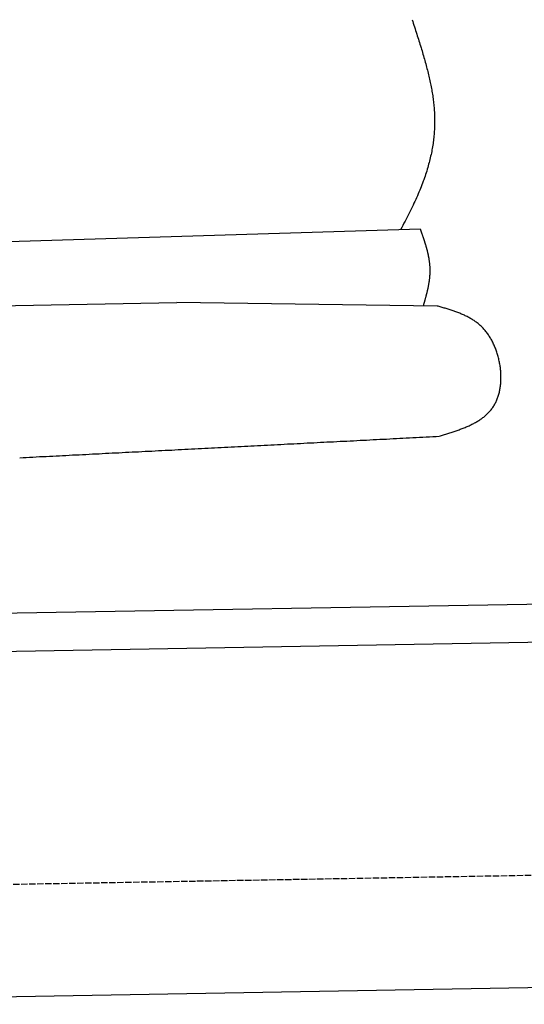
# Model space of a CAD drawing. Extents: x 1073 to 6773, y 6141 to 11616.
# Tile 46 of 50: x 5086 to 5480, y 9835 to 10604. Entities that reach past the tile are written whole.
import ezdxf

# ---------------------------------------------------------------- set-up
doc = ezdxf.new("R2010")
doc.units = 0
doc.linetypes.add('GEN3', pattern=[6.25, 5, -1.25])
doc.layers.get('0').update_dxf_attribs({"linetype": 'CONTINUOUS'})
doc.layers.add('3', color=6, linetype='GEN3')
doc.layers.add('CAR', color=10, linetype='CONTINUOUS')

msp = doc.modelspace()

# ---------------------------------------------------------------- linework, layer by layer
for p, q in [((4651.05, 10133.01), (6015.84, 10156.83)), ((6011.36, 10126.75), (4656.57, 10103.1)), ((6241.04, 9860.72), (4741.27, 9834.54))]:
    msp.add_line(p, q)
at = {"layer": '3'}
msp.add_line((1175.28, 9860.3), (6230.45, 9948.53), dxfattribs=at)
at = {"layer": 'CAR'}
for p, q in [((5399.28, 10440.82), (5034.32, 10429.4)), ((5059.31, 10380.65), (5208.98, 10383.27)), ((5412.26, 10380.6), (5208.98, 10383.27))]:
    msp.add_line(p, q, dxfattribs=at)
for points in [[(5392.75, 10604.5, 0), (5393.22, 10603.1, 0), (5393.68, 10601.7, 0), (5394.14, 10600.3, 0), (5394.59, 10598.8, 0), (5395.05, 10597.4, 0), (5395.5, 10596.1, 0), (5395.94, 10594.7, 0), (5396.38, 10593.3, 0), (5396.81, 10591.9, 0), (5397.24, 10590.6, 0), (5397.67, 10589.2, 0), (5398.09, 10587.9, 0), (5398.5, 10586.6, 0), (5398.92, 10585.3, 0), (5399.32, 10584, 0), (5399.72, 10582.6, 0), (5400.12, 10581.4, 0), (5400.5, 10580.1, 0), (5400.89, 10578.8, 0), (5401.27, 10577.5, 0), (5401.64, 10576.2, 0), (5402, 10575, 0), (5402.36, 10573.7, 0), (5402.72, 10572.5, 0), (5403.06, 10571.2, 0), (5403.4, 10570, 0), (5403.74, 10568.8, 0), (5404.06, 10567.5, 0), (5404.38, 10566.3, 0), (5404.7, 10565.1, 0), (5405, 10563.9, 0), (5405.3, 10562.7, 0), (5405.6, 10561.5, 0), (5405.88, 10560.3, 0), (5406.16, 10559.1, 0), (5406.43, 10557.9, 0), (5406.69, 10556.7, 0), (5406.94, 10555.5, 0), (5407.19, 10554.4, 0), (5407.42, 10553.2, 0), (5407.65, 10552, 0), (5407.87, 10550.8, 0), (5408.09, 10549.7, 0), (5408.29, 10548.5, 0), (5408.48, 10547.3, 0), (5408.67, 10546.2, 0), (5408.85, 10545, 0), (5409.02, 10543.9, 0), (5409.18, 10542.7, 0), (5409.33, 10541.5, 0), (5409.47, 10540.4, 0), (5409.6, 10539.2, 0), (5409.72, 10538.1, 0), (5409.83, 10536.9, 0), (5409.93, 10535.8, 0), (5410.02, 10534.6, 0), (5410.1, 10533.5, 0), (5410.18, 10532.3, 0), (5410.24, 10531.1, 0), (5410.29, 10530, 0), (5410.33, 10528.8, 0), (5410.36, 10527.7, 0), (5410.37, 10526.5, 0), (5410.38, 10525.4, 0), (5410.38, 10524.2, 0), (5410.36, 10523, 0), (5410.34, 10521.9, 0), (5410.3, 10520.7, 0), (5410.25, 10519.5, 0), (5410.19, 10518.3, 0), (5410.12, 10517.2, 0), (5410.03, 10516, 0), (5409.94, 10514.8, 0), (5409.83, 10513.6, 0), (5409.71, 10512.4, 0), (5409.58, 10511.2, 0), (5409.43, 10510, 0), (5409.27, 10508.8, 0), (5409.1, 10507.6, 0), (5408.92, 10506.4, 0), (5408.72, 10505.2, 0), (5408.51, 10503.9, 0), (5408.29, 10502.7, 0), (5408.06, 10501.5, 0), (5407.81, 10500.2, 0), (5407.54, 10499, 0), (5407.27, 10497.7, 0), (5406.98, 10496.5, 0), (5406.67, 10495.2, 0), (5406.36, 10493.9, 0), (5406.03, 10492.7, 0), (5405.68, 10491.4, 0), (5405.32, 10490.1, 0), (5404.94, 10488.8, 0), (5404.56, 10487.5, 0), (5404.15, 10486.1, 0), (5403.73, 10484.8, 0), (5403.3, 10483.5, 0), (5402.85, 10482.1, 0), (5402.39, 10480.8, 0), (5401.91, 10479.4, 0), (5401.41, 10478.1, 0), (5400.9, 10476.7, 0), (5400.38, 10475.3, 0), (5399.84, 10473.9, 0), (5399.28, 10472.5, 0), (5398.71, 10471.1, 0), (5398.12, 10469.6, 0), (5397.51, 10468.2, 0), (5396.89, 10466.8, 0), (5396.25, 10465.3, 0), (5395.6, 10463.8, 0), (5394.93, 10462.4, 0), (5394.24, 10460.9, 0), (5393.53, 10459.4, 0), (5392.81, 10457.8, 0), (5392.07, 10456.3, 0), (5391.32, 10454.8, 0), (5390.54, 10453.2, 0), (5389.75, 10451.7, 0), (5388.94, 10450.1, 0), (5388.12, 10448.5, 0), (5387.27, 10446.9, 0), (5386.41, 10445.3, 0), (5385.53, 10443.6, 0), (5384.63, 10442, 0), (5383.72, 10440.3, 0)], [(5401.62, 10380.7, 0), (5401.73, 10381.1, 0), (5401.84, 10381.5, 0), (5401.95, 10381.9, 0), (5402.06, 10382.3, 0), (5402.17, 10382.6, 0), (5402.27, 10383, 0), (5402.38, 10383.4, 0), (5402.49, 10383.8, 0), (5402.6, 10384.2, 0), (5402.7, 10384.5, 0), (5402.81, 10384.9, 0), (5402.92, 10385.3, 0), (5403.02, 10385.7, 0), (5403.13, 10386.1, 0), (5403.23, 10386.4, 0), (5403.34, 10386.8, 0), (5403.44, 10387.2, 0), (5403.54, 10387.6, 0), (5403.64, 10388, 0), (5403.74, 10388.3, 0), (5403.84, 10388.7, 0), (5403.94, 10389.1, 0), (5404.04, 10389.5, 0), (5404.14, 10389.9, 0), (5404.24, 10390.2, 0), (5404.33, 10390.6, 0), (5404.43, 10391, 0), (5404.52, 10391.4, 0), (5404.61, 10391.8, 0), (5404.7, 10392.2, 0), (5404.79, 10392.5, 0), (5404.88, 10392.9, 0), (5404.97, 10393.3, 0), (5405.05, 10393.7, 0), (5405.14, 10394.1, 0), (5405.22, 10394.4, 0), (5405.3, 10394.8, 0), (5405.38, 10395.2, 0), (5405.46, 10395.6, 0), (5405.53, 10395.9, 0), (5405.61, 10396.3, 0), (5405.68, 10396.7, 0), (5405.75, 10397.1, 0), (5405.82, 10397.5, 0), (5405.89, 10397.8, 0), (5405.96, 10398.2, 0), (5406.02, 10398.6, 0), (5406.08, 10399, 0), (5406.14, 10399.4, 0), (5406.2, 10399.7, 0), (5406.26, 10400.1, 0), (5406.31, 10400.5, 0), (5406.36, 10400.9, 0), (5406.41, 10401.3, 0), (5406.46, 10401.6, 0), (5406.5, 10402, 0), (5406.55, 10402.4, 0), (5406.59, 10402.8, 0), (5406.62, 10403.2, 0), (5406.66, 10403.5, 0), (5406.69, 10403.9, 0), (5406.72, 10404.3, 0), (5406.75, 10404.7, 0), (5406.77, 10405.1, 0), (5406.8, 10405.4, 0), (5406.82, 10405.8, 0), (5406.83, 10406.2, 0), (5406.85, 10406.6, 0), (5406.86, 10406.9, 0), (5406.87, 10407.3, 0), (5406.87, 10407.7, 0), (5406.88, 10408.1, 0), (5406.88, 10408.5, 0), (5406.87, 10408.8, 0), (5406.87, 10409.2, 0), (5406.86, 10409.6, 0), (5406.84, 10410, 0), (5406.83, 10410.3, 0), (5406.81, 10410.7, 0), (5406.79, 10411.1, 0), (5406.77, 10411.5, 0), (5406.74, 10411.9, 0), (5406.71, 10412.2, 0), (5406.68, 10412.6, 0), (5406.65, 10413, 0), (5406.61, 10413.4, 0), (5406.57, 10413.7, 0), (5406.53, 10414.1, 0), (5406.48, 10414.5, 0), (5406.44, 10414.9, 0), (5406.39, 10415.3, 0), (5406.34, 10415.6, 0), (5406.28, 10416, 0), (5406.22, 10416.4, 0), (5406.17, 10416.8, 0), (5406.11, 10417.1, 0), (5406.04, 10417.5, 0), (5405.98, 10417.9, 0), (5405.91, 10418.3, 0), (5405.84, 10418.6, 0), (5405.77, 10419, 0), (5405.69, 10419.4, 0), (5405.62, 10419.8, 0), (5405.54, 10420.2, 0), (5405.46, 10420.5, 0), (5405.38, 10420.9, 0), (5405.3, 10421.3, 0), (5405.21, 10421.7, 0), (5405.13, 10422, 0), (5405.04, 10422.4, 0), (5404.95, 10422.8, 0), (5404.85, 10423.2, 0), (5404.76, 10423.5, 0), (5404.67, 10423.9, 0), (5404.57, 10424.3, 0), (5404.47, 10424.7, 0), (5404.37, 10425, 0), (5404.27, 10425.4, 0), (5404.17, 10425.8, 0), (5404.06, 10426.2, 0), (5403.96, 10426.5, 0), (5403.85, 10426.9, 0), (5403.74, 10427.3, 0), (5403.63, 10427.7, 0), (5403.52, 10428.1, 0), (5403.41, 10428.4, 0), (5403.3, 10428.8, 0), (5403.18, 10429.2, 0), (5403.07, 10429.6, 0), (5402.95, 10429.9, 0), (5402.83, 10430.3, 0), (5402.71, 10430.7, 0), (5402.6, 10431.1, 0), (5402.48, 10431.4, 0), (5402.35, 10431.8, 0), (5402.23, 10432.2, 0), (5402.11, 10432.6, 0), (5401.99, 10432.9, 0), (5401.86, 10433.3, 0), (5401.74, 10433.7, 0), (5401.61, 10434.1, 0), (5401.49, 10434.4, 0), (5401.36, 10434.8, 0), (5401.23, 10435.2, 0), (5401.1, 10435.6, 0), (5400.97, 10435.9, 0), (5400.85, 10436.3, 0), (5400.72, 10436.7, 0), (5400.59, 10437.1, 0), (5400.46, 10437.4, 0), (5400.33, 10437.8, 0), (5400.2, 10438.2, 0), (5400.07, 10438.6, 0), (5399.93, 10438.9, 0), (5399.8, 10439.3, 0), (5399.67, 10439.7, 0), (5399.54, 10440.1, 0), (5399.41, 10440.4, 0), (5399.28, 10440.8, 0)], [(5414.04, 10278.7, 0), (5414.88, 10279, 0), (5415.71, 10279.3, 0), (5416.55, 10279.5, 0), (5417.38, 10279.8, 0), (5418.21, 10280, 0), (5419.04, 10280.3, 0), (5419.87, 10280.6, 0), (5420.7, 10280.8, 0), (5421.53, 10281.1, 0), (5422.35, 10281.4, 0), (5423.17, 10281.6, 0), (5423.99, 10281.9, 0), (5424.81, 10282.2, 0), (5425.62, 10282.5, 0), (5426.43, 10282.7, 0), (5427.24, 10283, 0), (5428.04, 10283.3, 0), (5428.84, 10283.6, 0), (5429.64, 10283.9, 0), (5430.43, 10284.2, 0), (5431.22, 10284.5, 0), (5432, 10284.8, 0), (5432.77, 10285.1, 0), (5433.55, 10285.4, 0), (5434.31, 10285.7, 0), (5435.07, 10286, 0), (5435.83, 10286.4, 0), (5436.57, 10286.7, 0), (5437.31, 10287, 0), (5438.05, 10287.4, 0), (5438.78, 10287.7, 0), (5439.5, 10288.1, 0), (5440.21, 10288.4, 0), (5440.92, 10288.8, 0), (5441.61, 10289.2, 0), (5442.3, 10289.6, 0), (5442.99, 10290, 0), (5443.66, 10290.4, 0), (5444.32, 10290.8, 0), (5444.98, 10291.2, 0), (5445.62, 10291.6, 0), (5446.26, 10292, 0), (5446.89, 10292.4, 0), (5447.51, 10292.9, 0), (5448.11, 10293.3, 0), (5448.71, 10293.8, 0), (5449.3, 10294.3, 0), (5449.87, 10294.7, 0), (5450.44, 10295.2, 0), (5450.99, 10295.7, 0), (5451.53, 10296.2, 0), (5452.06, 10296.8, 0), (5452.58, 10297.3, 0), (5453.08, 10297.8, 0), (5453.58, 10298.4, 0), (5454.06, 10298.9, 0), (5454.52, 10299.5, 0), (5454.98, 10300.1, 0), (5455.42, 10300.7, 0), (5455.85, 10301.3, 0), (5456.26, 10301.9, 0), (5456.66, 10302.5, 0), (5457.05, 10303.2, 0), (5457.42, 10303.8, 0), (5457.78, 10304.5, 0), (5458.12, 10305.1, 0), (5458.45, 10305.8, 0), (5458.76, 10306.5, 0), (5459.06, 10307.2, 0), (5459.35, 10308, 0), (5459.62, 10308.7, 0), (5459.88, 10309.4, 0), (5460.12, 10310.2, 0), (5460.35, 10310.9, 0), (5460.57, 10311.7, 0), (5460.77, 10312.4, 0), (5460.96, 10313.2, 0), (5461.14, 10314, 0), (5461.3, 10314.8, 0), (5461.45, 10315.6, 0), (5461.59, 10316.4, 0), (5461.71, 10317.2, 0), (5461.82, 10318, 0), (5461.92, 10318.9, 0), (5462, 10319.7, 0), (5462.07, 10320.5, 0), (5462.13, 10321.4, 0), (5462.17, 10322.2, 0), (5462.21, 10323, 0), (5462.23, 10323.9, 0), (5462.23, 10324.7, 0), (5462.23, 10325.6, 0), (5462.21, 10326.4, 0), (5462.18, 10327.3, 0), (5462.13, 10328.2, 0), (5462.08, 10329, 0), (5462.01, 10329.9, 0), (5461.93, 10330.8, 0), (5461.83, 10331.6, 0), (5461.73, 10332.5, 0), (5461.61, 10333.3, 0), (5461.48, 10334.2, 0), (5461.34, 10335.1, 0), (5461.19, 10335.9, 0), (5461.03, 10336.8, 0), (5460.85, 10337.6, 0), (5460.66, 10338.5, 0), (5460.46, 10339.3, 0), (5460.25, 10340.2, 0), (5460.03, 10341, 0), (5459.79, 10341.9, 0), (5459.55, 10342.7, 0), (5459.29, 10343.5, 0), (5459.02, 10344.4, 0), (5458.74, 10345.2, 0), (5458.45, 10346, 0), (5458.15, 10346.8, 0), (5457.84, 10347.6, 0), (5457.52, 10348.4, 0), (5457.18, 10349.2, 0), (5456.84, 10350, 0), (5456.48, 10350.8, 0), (5456.11, 10351.6, 0), (5455.74, 10352.3, 0), (5455.35, 10353.1, 0), (5454.95, 10353.8, 0), (5454.54, 10354.6, 0), (5454.12, 10355.3, 0), (5453.69, 10356, 0), (5453.25, 10356.7, 0), (5452.8, 10357.4, 0), (5452.34, 10358.1, 0), (5451.87, 10358.8, 0), (5451.39, 10359.4, 0), (5450.9, 10360.1, 0), (5450.41, 10360.7, 0), (5449.9, 10361.4, 0), (5449.38, 10362, 0), (5448.85, 10362.6, 0), (5448.31, 10363.2, 0), (5447.76, 10363.7, 0), (5447.2, 10364.3, 0), (5446.64, 10364.8, 0), (5446.06, 10365.4, 0), (5445.48, 10365.9, 0), (5444.88, 10366.4, 0), (5444.28, 10366.9, 0), (5443.67, 10367.4, 0), (5443.05, 10367.9, 0), (5442.43, 10368.3, 0), (5441.79, 10368.8, 0), (5441.15, 10369.2, 0), (5440.5, 10369.6, 0), (5439.85, 10370, 0), (5439.18, 10370.4, 0), (5438.51, 10370.8, 0), (5437.84, 10371.2, 0), (5437.16, 10371.6, 0), (5436.47, 10372, 0), (5435.77, 10372.3, 0), (5435.07, 10372.7, 0), (5434.36, 10373, 0), (5433.65, 10373.4, 0), (5432.94, 10373.7, 0), (5432.21, 10374, 0), (5431.49, 10374.3, 0), (5430.75, 10374.6, 0), (5430.02, 10374.9, 0), (5429.28, 10375.2, 0), (5428.53, 10375.5, 0), (5427.78, 10375.8, 0), (5427.03, 10376.1, 0), (5426.27, 10376.3, 0), (5425.51, 10376.6, 0), (5424.75, 10376.9, 0), (5423.99, 10377.1, 0), (5423.22, 10377.4, 0), (5422.45, 10377.6, 0), (5421.67, 10377.9, 0), (5420.9, 10378.1, 0), (5420.12, 10378.3, 0), (5419.34, 10378.6, 0), (5418.56, 10378.8, 0), (5417.77, 10379, 0), (5416.99, 10379.3, 0), (5416.2, 10379.5, 0), (5415.42, 10379.7, 0), (5414.63, 10379.9, 0), (5413.84, 10380.2, 0), (5413.05, 10380.4, 0), (5412.26, 10380.6, 0)], [(5086.11, 10262, 0), (5088.69, 10262.1, 0), (5091.27, 10262.2, 0), (5093.86, 10262.4, 0), (5096.44, 10262.5, 0), (5099.02, 10262.6, 0), (5101.6, 10262.8, 0), (5104.18, 10262.9, 0), (5106.77, 10263, 0), (5109.35, 10263.1, 0), (5111.93, 10263.3, 0), (5114.51, 10263.4, 0), (5117.1, 10263.5, 0), (5119.68, 10263.7, 0), (5122.26, 10263.8, 0), (5124.84, 10263.9, 0), (5127.42, 10264.1, 0), (5130.01, 10264.2, 0), (5132.59, 10264.3, 0), (5135.17, 10264.5, 0), (5137.75, 10264.6, 0), (5140.33, 10264.7, 0), (5142.92, 10264.9, 0), (5145.5, 10265, 0), (5148.08, 10265.1, 0), (5150.66, 10265.3, 0), (5153.25, 10265.4, 0), (5155.83, 10265.5, 0), (5158.41, 10265.7, 0), (5160.99, 10265.8, 0), (5163.57, 10265.9, 0), (5166.16, 10266.1, 0), (5168.74, 10266.2, 0), (5171.32, 10266.3, 0), (5173.9, 10266.5, 0), (5176.49, 10266.6, 0), (5179.07, 10266.7, 0), (5181.65, 10266.9, 0), (5184.23, 10267, 0), (5186.81, 10267.1, 0), (5189.4, 10267.2, 0), (5191.98, 10267.4, 0), (5194.56, 10267.5, 0), (5197.14, 10267.6, 0), (5199.72, 10267.8, 0), (5202.31, 10267.9, 0), (5204.89, 10268, 0), (5207.47, 10268.2, 0), (5210.05, 10268.3, 0), (5212.64, 10268.4, 0), (5215.22, 10268.6, 0), (5217.8, 10268.7, 0), (5220.38, 10268.8, 0), (5222.96, 10269, 0), (5225.55, 10269.1, 0), (5228.13, 10269.2, 0), (5230.71, 10269.4, 0), (5233.29, 10269.5, 0), (5235.87, 10269.6, 0), (5238.46, 10269.8, 0), (5241.04, 10269.9, 0), (5243.62, 10270, 0), (5246.2, 10270.2, 0), (5248.79, 10270.3, 0), (5251.37, 10270.4, 0), (5253.95, 10270.6, 0), (5256.53, 10270.7, 0), (5259.11, 10270.8, 0), (5261.7, 10270.9, 0), (5264.28, 10271.1, 0), (5266.86, 10271.2, 0), (5269.44, 10271.3, 0), (5272.02, 10271.5, 0), (5274.61, 10271.6, 0), (5277.19, 10271.7, 0), (5279.77, 10271.9, 0), (5282.35, 10272, 0), (5284.94, 10272.1, 0), (5287.52, 10272.3, 0), (5290.1, 10272.4, 0), (5292.68, 10272.5, 0), (5295.26, 10272.7, 0), (5297.85, 10272.8, 0), (5300.43, 10272.9, 0), (5303.01, 10273.1, 0), (5305.59, 10273.2, 0), (5308.17, 10273.3, 0), (5310.76, 10273.5, 0), (5313.34, 10273.6, 0), (5315.92, 10273.7, 0), (5318.5, 10273.9, 0), (5321.09, 10274, 0), (5323.67, 10274.1, 0), (5326.25, 10274.3, 0), (5328.83, 10274.4, 0), (5331.41, 10274.5, 0), (5334, 10274.7, 0), (5336.58, 10274.8, 0), (5339.16, 10274.9, 0), (5341.74, 10275, 0), (5344.32, 10275.2, 0), (5346.91, 10275.3, 0), (5349.49, 10275.4, 0), (5352.07, 10275.6, 0), (5354.65, 10275.7, 0), (5357.24, 10275.8, 0), (5359.82, 10276, 0), (5362.4, 10276.1, 0), (5364.98, 10276.2, 0), (5367.56, 10276.4, 0), (5370.15, 10276.5, 0), (5372.73, 10276.6, 0), (5375.31, 10276.8, 0), (5377.89, 10276.9, 0), (5380.47, 10277, 0), (5383.06, 10277.2, 0), (5385.64, 10277.3, 0), (5388.22, 10277.4, 0), (5390.8, 10277.6, 0), (5393.39, 10277.7, 0), (5395.97, 10277.8, 0), (5398.55, 10278, 0), (5401.13, 10278.1, 0), (5403.71, 10278.2, 0), (5406.3, 10278.4, 0), (5408.88, 10278.5, 0), (5411.46, 10278.6, 0), (5414.04, 10278.7, 0)]]:
    msp.add_polyline3d(points, dxfattribs=at)

doc.saveas('drawing.dxf')
